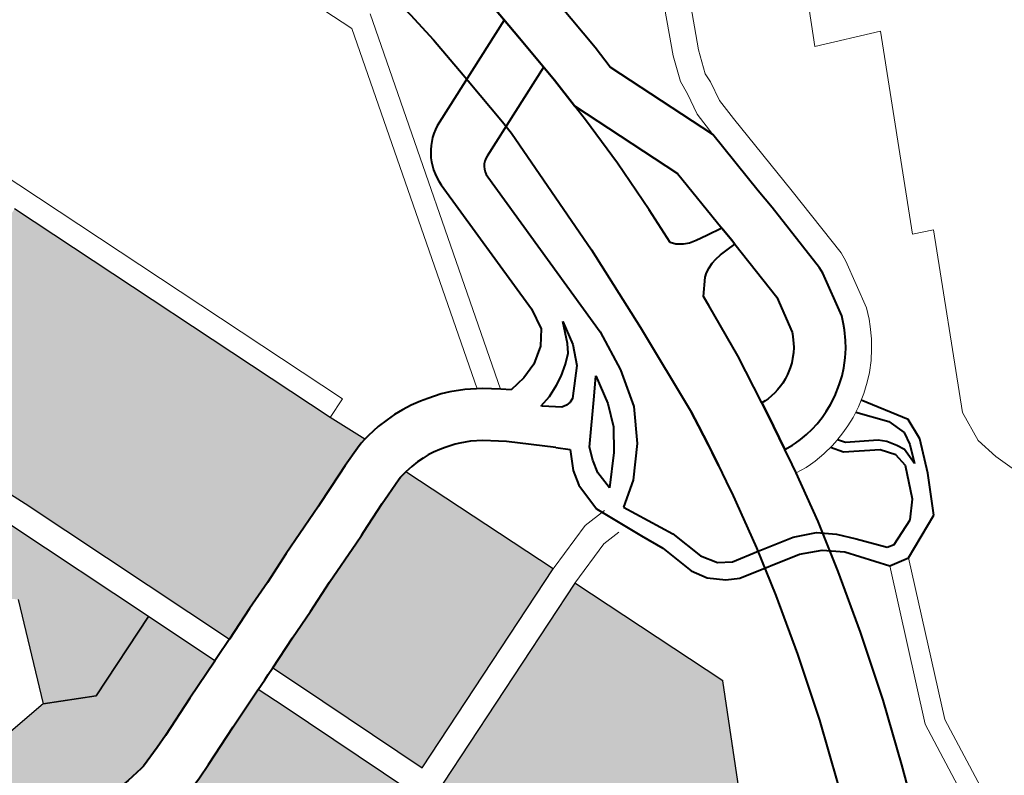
# Model space of a CAD drawing. Header units: metres. Extents: x 148691 to 149199, y 486355 to 486958.
# Tile 47 of 93: x 149126 to 149133, y 486514 to 486519. Entities that reach past the tile are written whole.
import ezdxf

# ---------------------------------------------------------------- set-up
doc = ezdxf.new("R2010")
doc.units = ezdxf.units.M
doc.header["$MEASUREMENT"] = 0
for name, color, linetype, lineweight in [('WVB-alg-onderhoek', 7, 'Continuous', 30), ('WVB-pen-brm-dik 018', 6, 'Continuous', 13), ('WVB-pen-dik 035', 1, 'Continuous', 40), ('WVB-raster-20%', 254, 'Continuous', 30), ('WVB-raster-60%', 253, 'Continuous', 30)]:
    doc.layers.add(name, color=color, linetype=linetype, lineweight=lineweight)

# ---------------------------------------------------------------- blocks, each defined once
blk = doc.blocks.new('INZET')
at = {"layer": 'WVB-raster-20%', "extrusion": (0, 0, -1)}
for points in [[(0.1012163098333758, -0.1026750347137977), (0.1010181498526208, -0.1025457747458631), (0.100724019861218, -0.1024120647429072), (0.09898692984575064, -0.1016818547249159), (0.09877508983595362, -0.1015221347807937), (0.09870515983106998, -0.1014458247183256), (0.0986425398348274, -0.1013393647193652), (0.09861683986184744, -0.1012365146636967), (0.09858549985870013, -0.1010249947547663), (0.09855198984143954, -0.1002624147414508), (0.09852075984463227, -0.1000768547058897), (0.09844869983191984, -0.09990181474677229), (0.09828508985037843, -0.09963817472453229), (0.09735309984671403, -0.09835634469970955), (0.09723894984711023, -0.09823265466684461), (0.09713455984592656, -0.09813868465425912), (0.09679467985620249, -0.0979418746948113), (0.0938947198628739, -0.09635959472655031), (0.09412988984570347, -0.09592811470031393), (0.09432767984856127, -0.09555272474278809), (0.09455736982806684, -0.09514555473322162), (0.09486269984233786, -0.09456738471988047), (0.09491873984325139, -0.09446126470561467), (0.09493889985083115, -0.09442309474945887), (0.09515940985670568, -0.09402445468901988), (0.09523352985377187, -0.09389042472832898), (0.09536453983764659, -0.09363350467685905), (0.09539911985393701, -0.09355870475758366), (0.09542186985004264, -0.09348960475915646), (0.09590004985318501, -0.09376317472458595), (0.1003682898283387, -0.09621559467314), (0.09976596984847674, -0.0973320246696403), (0.1001256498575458, -0.09754974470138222), (0.1003605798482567, -0.09773524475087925), (0.1004965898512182, -0.09794546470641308), (0.1005707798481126, -0.09818042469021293), (0.1006202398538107, -0.0984772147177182), (0.1007686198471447, -0.09873690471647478), (0.1010282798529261, -0.09903368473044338), (0.1011351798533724, -0.09919531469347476), (0.101451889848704, -0.09979178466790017), (0.1017763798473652, -0.1010935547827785), (0.1020245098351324, -0.1012341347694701), (0.1021657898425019, -0.1017292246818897), (0.1021364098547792, -0.101728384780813)], [(0.1000751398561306, -0.1033230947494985), (0.09955471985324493, -0.1026363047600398), (0.09943559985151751, -0.1025256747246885), (0.09927775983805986, -0.1024323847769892), (0.09915574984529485, -0.1023774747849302), (0.09902850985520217, -0.1023254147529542), (0.09890312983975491, -0.1022855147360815), (0.09874468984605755, -0.1022385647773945), (0.0979785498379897, -0.1021159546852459), (0.09743128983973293, -0.1020380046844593), (0.09733251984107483, -0.1020027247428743), (0.09720112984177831, -0.1019501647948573), (0.09711217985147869, -0.101907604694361), (0.09694889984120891, -0.1018105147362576), (0.09679169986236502, -0.1017085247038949), (0.09669732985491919, -0.1016273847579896), (0.09667745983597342, -0.1000631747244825), (0.09569315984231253, -0.09862736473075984), (0.09429412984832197, -0.09898524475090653), (0.09405524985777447, -0.09830530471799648), (0.09467035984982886, -0.09718151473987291), (0.0966231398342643, -0.09824699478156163), (0.09692755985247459, -0.09842326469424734), (0.09699272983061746, -0.09848193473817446), (0.09708203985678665, -0.09857870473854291), (0.09799446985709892, -0.09983363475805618), (0.09813605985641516, -0.1000617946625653), (0.09818267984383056, -0.1001750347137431), (0.09820232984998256, -0.1002777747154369), (0.09823663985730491, -0.1010584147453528), (0.09827311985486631, -0.1013047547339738), (0.09831523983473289, -0.1014732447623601), (0.09842217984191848, -0.101655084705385), (0.09853874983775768, -0.1017822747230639), (0.09881106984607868, -0.1019875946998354), (0.1005837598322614, -0.1027327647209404), (0.1008491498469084, -0.102853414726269), (0.1008974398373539, -0.1028849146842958), (0.1005958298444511, -0.1029475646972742)]]:
    blk.add_hatch(color=256, dxfattribs=at).paths.add_polyline_path(points)
at = {"layer": 'WVB-raster-60%', "ltscale": 0.5}
blk.add_hatch(color=256, dxfattribs=at).paths.add_polyline_path([(-0.09083325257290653, -0.09471804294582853), (-0.09238596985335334, -0.09189080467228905), (-0.09029326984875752, -0.09074194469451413), (-0.08839726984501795, -0.09140646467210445), (-0.08744240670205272, -0.09309177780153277)])
at = {"layer": 'WVB-raster-60%'}
for points in [[(-0.09328023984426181, -0.096024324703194), (-0.0935128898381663, -0.09559745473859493), (-0.09371305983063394, -0.09521754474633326), (-0.09394290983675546, -0.09481007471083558), (-0.09424371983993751, -0.09424048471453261), (-0.09429975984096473, -0.09413438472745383), (-0.09432307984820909, -0.09409021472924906), (-0.09454684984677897, -0.09368565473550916), (-0.09461526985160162, -0.09356194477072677), (-0.0947348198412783, -0.09332752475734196), (-0.09474681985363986, -0.09330156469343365), (-0.09477273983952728, -0.09322279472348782), (-0.09477777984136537, -0.09320387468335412), (-0.09269238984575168, -0.09205902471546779), (-0.0911490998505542, -0.09486952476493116), (-0.09291430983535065, -0.09582466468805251)], [(-0.09222923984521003, -0.09804333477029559), (-0.09223703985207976, -0.09801240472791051), (-0.09227801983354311, -0.09790560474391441), (-0.09243093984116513, -0.09758973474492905), (-0.09253147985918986, -0.09739717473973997), (-0.09282539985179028, -0.09686451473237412), (-0.09310937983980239, -0.09633905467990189), (-0.09311323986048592, -0.0963319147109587), (-0.09274720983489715, -0.09613220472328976), (-0.09098062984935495, -0.09517632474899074), (-0.09032674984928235, -0.09636711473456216), (-0.09150865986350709, -0.09709536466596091), (-0.09176793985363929, -0.09788954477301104)], [(-0.0928828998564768, -0.1001628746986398), (-0.0940700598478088, -0.09999066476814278), (-0.09429412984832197, -0.09898524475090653), (-0.09405524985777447, -0.09830530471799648), (-0.09467035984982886, -0.09718151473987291), (-0.0937277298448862, -0.09666719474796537), (-0.09372519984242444, -0.09667187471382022), (-0.09343975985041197, -0.09720001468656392), (-0.09314825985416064, -0.09772831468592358), (-0.09305635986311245, -0.09790431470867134), (-0.0929209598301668, -0.09818398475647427), (-0.09290555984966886, -0.09822414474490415), (-0.09284696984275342, -0.09845634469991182), (-0.09278510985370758, -0.09875823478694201), (-0.09277124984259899, -0.09884270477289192), (-0.0927609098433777, -0.09894912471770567), (-0.09274740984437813, -0.09916031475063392), (-0.09274540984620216, -0.0992706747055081), (-0.09275367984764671, -0.09939704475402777), (-0.092780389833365, -0.09966406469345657), (-0.09280809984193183, -0.09981294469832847)]]:
    blk.add_hatch(color=256, dxfattribs=at).paths.add_polyline_path(points)
at = {"layer": 'WVB-pen-brm-dik 018'}
for p, q in [((-0.09704043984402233, -0.08478127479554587), (-0.09727013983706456, -0.0856605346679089)), ((-0.09727013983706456, -0.0856605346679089), (-0.09704043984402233, -0.08478127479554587)), ((-0.09442188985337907, -0.08567341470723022), (-0.09704043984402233, -0.08478127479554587)), ((-0.09704043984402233, -0.08478127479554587), (-0.09442188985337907, -0.08567341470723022)), ((-0.09727013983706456, -0.0856605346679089), (-0.09895084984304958, -0.08507484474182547)), ((-0.09895084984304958, -0.08507484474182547), (-0.09727013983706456, -0.0856605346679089)), ((-0.09433955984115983, -0.08539542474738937), (-0.09442188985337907, -0.08567341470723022)), ((-0.09442188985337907, -0.08567341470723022), (-0.09433955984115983, -0.08539542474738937)), ((-0.09198295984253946, -0.08619849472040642), (-0.09433955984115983, -0.08539542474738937)), ((-0.09433955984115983, -0.08539542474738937), (-0.09198295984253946, -0.08619849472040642)), ((-0.09067240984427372, -0.08578960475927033), (-0.09124736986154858, -0.08607943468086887)), ((-0.09124736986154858, -0.08607943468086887), (-0.09067240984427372, -0.08578960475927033)), ((-0.09124736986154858, -0.08607943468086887), (-0.09155073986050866, -0.08618820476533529)), ((-0.09155073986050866, -0.08618820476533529), (-0.09124736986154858, -0.08607943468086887)), ((-0.09155073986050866, -0.08618820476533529), (-0.09198295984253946, -0.08619849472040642)), ((-0.09198295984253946, -0.08619849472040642), (-0.09155073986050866, -0.08618820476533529)), ((-0.09941824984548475, -0.08659828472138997), (-0.09796113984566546, -0.08706531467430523)), ((-0.09796113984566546, -0.08706531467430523), (-0.09941824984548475, -0.08659828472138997)), ((-0.09568968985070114, -0.08683708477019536), (-0.09464702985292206, -0.08664356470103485)), ((-0.09464702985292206, -0.08664356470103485), (-0.09568968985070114, -0.08683708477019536)), ((-0.09464702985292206, -0.08664356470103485), (-0.0945189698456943, -0.08663630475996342)), ((-0.0945189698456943, -0.08663630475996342), (-0.09464702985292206, -0.08664356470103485)), ((-0.0945189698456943, -0.08663630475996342), (-0.09383325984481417, -0.08668469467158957)), ((-0.09383325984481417, -0.08668469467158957), (-0.0945189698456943, -0.08663630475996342)), ((-0.09383325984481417, -0.08668469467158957), (-0.09368215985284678, -0.08672640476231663)), ((-0.09368215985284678, -0.08672640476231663), (-0.09383325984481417, -0.08668469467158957)), ((-0.09368215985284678, -0.08672640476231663), (-0.09358747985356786, -0.08675764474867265)), ((-0.09358747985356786, -0.08675764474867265), (-0.09368215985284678, -0.08672640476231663)), ((-0.09358747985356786, -0.08675764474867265), (-0.09343174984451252, -0.08682142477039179)), ((-0.09343174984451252, -0.08682142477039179), (-0.09358747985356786, -0.08675764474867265)), ((-0.0969232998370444, -0.08708130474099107), (-0.09568968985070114, -0.08683708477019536)), ((-0.09568968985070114, -0.08683708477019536), (-0.0969232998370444, -0.08708130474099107)), ((-0.09343174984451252, -0.08682142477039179), (-0.0933114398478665, -0.0868822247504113)), ((-0.0933114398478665, -0.0868822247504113), (-0.09343174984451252, -0.08682142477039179)), ((-0.0933114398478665, -0.0868822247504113), (-0.09317756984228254, -0.08696278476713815)), ((-0.09317756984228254, -0.08696278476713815), (-0.0933114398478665, -0.0868822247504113)), ((-0.09805143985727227, -0.08740391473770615), (-0.09951582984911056, -0.08693455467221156)), ((-0.09951582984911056, -0.08693455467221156), (-0.09805143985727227, -0.08740391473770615)), ((-0.0956214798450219, -0.08718040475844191), (-0.09460501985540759, -0.08699174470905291)), ((-0.09460501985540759, -0.08699174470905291), (-0.09452138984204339, -0.08698700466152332)), ((-0.09452138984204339, -0.08698700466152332), (-0.09389272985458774, -0.08703136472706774)), ((-0.09317756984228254, -0.08696278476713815), (-0.0930463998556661, -0.0870573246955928)), ((-0.0930463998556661, -0.0870573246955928), (-0.09317756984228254, -0.08696278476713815)), ((-0.09796113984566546, -0.08706531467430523), (-0.09763343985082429, -0.08713553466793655)), ((-0.09763343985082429, -0.08713553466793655), (-0.09796113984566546, -0.08706531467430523)), ((-0.09763343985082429, -0.08713553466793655), (-0.09750445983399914, -0.08712604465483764)), ((-0.09750445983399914, -0.08712604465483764), (-0.09763343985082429, -0.08713553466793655)), ((-0.09750445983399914, -0.08712604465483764), (-0.09722652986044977, -0.08713472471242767)), ((-0.09722652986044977, -0.08713472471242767), (-0.09750445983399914, -0.08712604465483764)), ((-0.09722652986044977, -0.08713472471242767), (-0.0969232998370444, -0.08708130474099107)), ((-0.0969232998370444, -0.08708130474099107), (-0.09722652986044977, -0.08713472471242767)), ((-0.09389272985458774, -0.08703136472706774), (-0.09378361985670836, -0.0870614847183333)), ((-0.09378361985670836, -0.0870614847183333), (-0.09370878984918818, -0.08708617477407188)), ((-0.09370878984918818, -0.08708617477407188), (-0.09357723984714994, -0.08714005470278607)), ((-0.09357723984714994, -0.08714005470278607), (-0.09348082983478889, -0.08718877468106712)), ((-0.0930463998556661, -0.0870573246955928), (-0.09294215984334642, -0.08714522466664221)), ((-0.09294215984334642, -0.08714522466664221), (-0.0930463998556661, -0.0870573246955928)), ((-0.09294215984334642, -0.08714522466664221), (-0.09282960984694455, -0.08725557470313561)), ((-0.09282960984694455, -0.08725557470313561), (-0.09294215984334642, -0.08714522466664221)), ((-0.09686256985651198, -0.08742599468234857), (-0.09590632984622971, -0.08724074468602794)), ((-0.09590632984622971, -0.08724074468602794), (-0.0956214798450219, -0.08718040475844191)), ((-0.09348082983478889, -0.08718877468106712), (-0.09337045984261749, -0.08725519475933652)), ((-0.09337045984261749, -0.08725519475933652), (-0.09326184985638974, -0.08733347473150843)), ((-0.09282960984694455, -0.08725557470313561), (-0.09270370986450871, -0.0874037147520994)), ((-0.09270370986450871, -0.0874037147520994), (-0.09282960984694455, -0.08725557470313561)), ((-0.09769889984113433, -0.08747945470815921), (-0.09805143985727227, -0.08740391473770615)), ((-0.09805143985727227, -0.08740391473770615), (-0.09769889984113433, -0.08747945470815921)), ((-0.09326184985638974, -0.08733347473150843), (-0.09317781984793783, -0.08740433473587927)), ((-0.09317781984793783, -0.08740433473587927), (-0.09308599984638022, -0.08749435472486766)), ((-0.09270370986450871, -0.0874037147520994), (-0.09261238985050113, -0.0875340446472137)), ((-0.09261238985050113, -0.0875340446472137), (-0.09270370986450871, -0.0874037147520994)), ((-0.09831066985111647, -0.0882250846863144), (-0.09686256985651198, -0.08742599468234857)), ((-0.09750689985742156, -0.08747613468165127), (-0.09769889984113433, -0.08747945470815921)), ((-0.09769889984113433, -0.08747945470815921), (-0.09750689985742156, -0.08747613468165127)), ((-0.09720136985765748, -0.08748568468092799), (-0.09750689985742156, -0.08747613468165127)), ((-0.09750689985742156, -0.08747613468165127), (-0.09720136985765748, -0.08748568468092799)), ((-0.09686256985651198, -0.08742599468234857), (-0.09720136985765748, -0.08748568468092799)), ((-0.09720136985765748, -0.08748568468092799), (-0.09686256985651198, -0.08742599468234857)), ((-0.09308599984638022, -0.08749435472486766), (-0.09298097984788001, -0.08761792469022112)), ((-0.09261238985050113, -0.0875340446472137), (-0.09254356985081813, -0.08764965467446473)), ((-0.09254356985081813, -0.08764965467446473), (-0.09261238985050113, -0.0875340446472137)), ((-0.09452361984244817, -0.0876885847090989), (-0.09541894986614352, -0.08785477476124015)), ((-0.09401166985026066, -0.08772470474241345), (-0.09452361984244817, -0.0876885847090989)), ((-0.09298097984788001, -0.08761792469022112), (-0.09290648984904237, -0.08772424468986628)), ((-0.09254356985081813, -0.08764965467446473), (-0.09249062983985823, -0.08775314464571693)), ((-0.09249062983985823, -0.08775314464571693), (-0.09254356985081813, -0.08764965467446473)), ((-0.0939865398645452, -0.0877316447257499), (-0.09401166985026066, -0.08772470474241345)), ((-0.09395140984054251, -0.08774323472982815), (-0.0939865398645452, -0.0877316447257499)), ((-0.09386821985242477, -0.08777731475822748), (-0.09395140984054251, -0.08774323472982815)), ((-0.09381960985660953, -0.0878018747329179), (-0.09386821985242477, -0.08777731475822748)), ((-0.0937562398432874, -0.08784001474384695), (-0.09381960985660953, -0.0878018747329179)), ((-0.09290648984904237, -0.08772424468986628), (-0.09285005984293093, -0.0878190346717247)), ((-0.09285005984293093, -0.0878190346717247), (-0.09280728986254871, -0.08790265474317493)), ((-0.09249062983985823, -0.08775314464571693), (-0.09243814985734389, -0.08787409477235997)), ((-0.09243814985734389, -0.08787409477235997), (-0.09249062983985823, -0.08775314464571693)), ((-0.09569188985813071, -0.08791084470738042), (-0.09662102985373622, -0.08809221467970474)), ((-0.09570045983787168, -0.0881337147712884), (-0.09569188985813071, -0.08791084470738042)), ((-0.09541894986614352, -0.08785477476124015), (-0.09540064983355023, -0.08798287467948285)), ((-0.09369274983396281, -0.08788577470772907), (-0.0937562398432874, -0.08784001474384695)), ((-0.09364913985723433, -0.08792255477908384), (-0.09369274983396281, -0.08788577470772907)), ((-0.09359875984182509, -0.08797193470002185), (-0.09364913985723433, -0.08792255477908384)), ((-0.09280728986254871, -0.08790265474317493), (-0.0927638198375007, -0.08800282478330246)), ((-0.09243814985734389, -0.08787409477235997), (-0.09240626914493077, -0.08795636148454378)), ((-0.09240626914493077, -0.08795636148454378), (-0.09243814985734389, -0.08787409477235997)), ((-0.09540064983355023, -0.08798287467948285), (-0.09538284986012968, -0.0880897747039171)), ((-0.09353553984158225, -0.08804632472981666), (-0.09359875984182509, -0.08797193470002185)), ((-0.09349468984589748, -0.08810464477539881), (-0.09353553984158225, -0.08804632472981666)), ((-0.0927638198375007, -0.08800282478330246), (-0.09272978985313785, -0.08809799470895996)), ((-0.09236103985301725, -0.08811441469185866), (-0.09240626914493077, -0.08795636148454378)), ((-0.09240626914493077, -0.08795636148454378), (-0.09236103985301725, -0.08811441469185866)), ((-0.09662102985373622, -0.08809221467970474), (-0.09807482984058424, -0.0888944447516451)), ((-0.09570519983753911, -0.08829003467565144), (-0.09570045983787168, -0.0881337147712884)), ((-0.09538284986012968, -0.0880897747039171), (-0.0953624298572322, -0.08817553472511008)), ((-0.0953624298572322, -0.08817553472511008), (-0.09533700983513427, -0.08824452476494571)), ((-0.09346303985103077, -0.08815779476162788), (-0.09349468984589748, -0.08810464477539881)), ((-0.09344060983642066, -0.08820167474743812), (-0.09346303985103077, -0.08815779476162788)), ((-0.09341515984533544, -0.08826028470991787), (-0.09344060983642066, -0.08820167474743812)), ((-0.09272978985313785, -0.08809799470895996), (-0.09270073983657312, -0.08819950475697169)), ((-0.09270073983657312, -0.08819950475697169), (-0.09267874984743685, -0.08830160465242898)), ((-0.0923293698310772, -0.08826145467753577), (-0.09236103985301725, -0.08811441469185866)), ((-0.09236103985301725, -0.08811441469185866), (-0.09232936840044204, -0.08826145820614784)), ((-0.09937734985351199, -0.08844206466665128), (-0.09864141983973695, -0.08828297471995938)), ((-0.09864141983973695, -0.08828297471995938), (-0.09831066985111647, -0.0882250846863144)), ((-0.09571466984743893, -0.08838951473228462), (-0.09570519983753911, -0.08829003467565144)), ((-0.09533700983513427, -0.08824452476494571), (-0.09529961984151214, -0.0883081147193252)), ((-0.09529961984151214, -0.0883081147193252), (-0.09525377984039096, -0.08837306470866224)), ((-0.09339654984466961, -0.08831235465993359), (-0.09341515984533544, -0.08826028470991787)), ((-0.09338013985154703, -0.08836968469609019), (-0.09339654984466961, -0.08831235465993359)), ((-0.09267874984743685, -0.08830160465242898), (-0.0926660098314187, -0.08838458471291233)), ((-0.0923293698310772, -0.08826145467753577), (-0.09231913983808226, -0.08833749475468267)), ((-0.09231913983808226, -0.08833749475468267), (-0.0923293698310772, -0.08826145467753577)), ((-0.09231913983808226, -0.08833749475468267), (-0.09231077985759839, -0.08840828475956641)), ((-0.09231077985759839, -0.08840828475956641), (-0.09231913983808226, -0.08833749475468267)), ((-0.09579044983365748, -0.08855531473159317), (-0.09574308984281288, -0.08846530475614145)), ((-0.09574308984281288, -0.08846530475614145), (-0.09571466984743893, -0.08838951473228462)), ((-0.09525377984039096, -0.08837306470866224), (-0.09521258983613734, -0.08841425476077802)), ((-0.09521258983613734, -0.08841425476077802), (-0.09499312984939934, -0.08855586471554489)), ((-0.09336746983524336, -0.08842852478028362), (-0.09338013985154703, -0.08836968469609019)), ((-0.09335992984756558, -0.08847758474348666), (-0.09336746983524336, -0.08842852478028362)), ((-0.09335922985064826, -0.08852913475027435), (-0.09335992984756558, -0.08847758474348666)), ((-0.0926660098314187, -0.08838458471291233), (-0.09266049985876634, -0.08843125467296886)), ((-0.09266049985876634, -0.08843125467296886), (-0.09265889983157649, -0.08854818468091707)), ((-0.09231077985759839, -0.08840828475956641), (-0.09230865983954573, -0.08856321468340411)), ((-0.09230865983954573, -0.08856321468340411), (-0.09231077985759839, -0.08840828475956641)), ((-0.09636546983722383, -0.08866166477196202), (-0.09584588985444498, -0.08861580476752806)), ((-0.09584588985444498, -0.08861580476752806), (-0.09579044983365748, -0.08855531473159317)), ((-0.09499312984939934, -0.08855586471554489), (-0.09485289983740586, -0.0885475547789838)), ((-0.09485289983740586, -0.0885475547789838), (-0.09406956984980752, -0.08852255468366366)), ((-0.09406956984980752, -0.08852255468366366), (-0.09335922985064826, -0.08852913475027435)), ((-0.09265889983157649, -0.08854818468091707), (-0.0924341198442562, -0.08855576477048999)), ((-0.0924341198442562, -0.08855576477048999), (-0.09230865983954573, -0.08856321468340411)), ((-0.09230865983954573, -0.08856321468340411), (-0.09159331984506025, -0.08860571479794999)), ((-0.09159331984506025, -0.08860571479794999), (-0.09087171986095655, -0.0886806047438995)), ((-0.09783956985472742, -0.08885326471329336), (-0.09712277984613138, -0.08874489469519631)), ((-0.09712277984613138, -0.08874489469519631), (-0.09636546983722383, -0.08866166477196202)), ((-0.09087171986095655, -0.0886806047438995), (-0.09000860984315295, -0.08879681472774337)), ((-0.09807482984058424, -0.0888944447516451), (-0.09783956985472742, -0.08885326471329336)), ((-0.09000860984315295, -0.08879681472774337), (-0.08905378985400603, -0.08895459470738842)), ((-0.08905378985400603, -0.08895459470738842), (-0.0881661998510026, -0.08913712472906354)), ((-0.0881661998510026, -0.08913712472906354), (-0.08729254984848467, -0.08933684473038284)), ((-0.09253189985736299, -0.08945297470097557), (-0.09288620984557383, -0.08944103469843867)), ((-0.09247597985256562, -0.08945486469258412), (-0.09253189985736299, -0.08945297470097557)), ((-0.0916664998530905, -0.08950295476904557), (-0.09247597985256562, -0.08945486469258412)), ((-0.09097823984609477, -0.08957438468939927), (-0.0916664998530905, -0.08950295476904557)), ((-0.09014204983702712, -0.08968697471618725), (-0.09097823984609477, -0.08957438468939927)), ((-0.08921784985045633, -0.08983969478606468), (-0.09014204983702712, -0.08968697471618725)), ((-0.09833432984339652, -0.0898535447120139), (-0.09903945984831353, -0.09000597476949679)), ((-0.098145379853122, -0.08982047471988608), (-0.09833432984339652, -0.0898535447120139)), ((-0.08835713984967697, -0.09001668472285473), (-0.08921784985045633, -0.08983969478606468)), ((-0.09914302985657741, -0.09002834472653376), (-0.09974763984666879, -0.09015890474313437)), ((-0.09903945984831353, -0.09000597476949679), (-0.09914302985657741, -0.09002834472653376)), ((-0.09974763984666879, -0.09015890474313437), (-0.1001885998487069, -0.09027704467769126)), ((-0.09238596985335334, -0.09189080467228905), (-0.09029326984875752, -0.09074194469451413)), ((-0.09029326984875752, -0.09074194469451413), (-0.08839726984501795, -0.09140646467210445)), ((-0.1003975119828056, -0.09106281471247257), (-0.1032633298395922, -0.09264062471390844)), ((-0.09301005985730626, -0.09140785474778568), (-0.09306748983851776, -0.0910823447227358)), ((-0.09306748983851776, -0.0910823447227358), (-0.09301005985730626, -0.09140785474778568)), ((-0.09271818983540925, -0.09104776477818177), (-0.09267387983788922, -0.09129885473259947)), ((-0.09267387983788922, -0.09129885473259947), (-0.09271818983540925, -0.09104776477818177)), ((-0.09267387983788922, -0.09129885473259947), (-0.09238596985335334, -0.09189080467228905)), ((-0.09238596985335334, -0.09189080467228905), (-0.09267387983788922, -0.09129885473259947)), ((-0.09516506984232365, -0.09155499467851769), (-0.09509151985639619, -0.09143404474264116)), ((-0.09270263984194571, -0.09204035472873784), (-0.09301005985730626, -0.09140785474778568)), ((-0.09301005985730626, -0.09140785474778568), (-0.09270263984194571, -0.09204035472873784)), ((-0.09528903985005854, -0.09177464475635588), (-0.09516506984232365, -0.09155499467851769)), ((-0.09538621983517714, -0.09198670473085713), (-0.09528903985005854, -0.09177464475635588)), ((-0.09083325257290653, -0.09471804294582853), (-0.09238596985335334, -0.09189080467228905)), ((-0.09545022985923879, -0.09217789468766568), (-0.09538621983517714, -0.09198670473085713)), ((-0.09477777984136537, -0.09320387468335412), (-0.09269238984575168, -0.09205902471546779)), ((-0.09269238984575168, -0.09205902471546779), (-0.09270263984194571, -0.09204035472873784)), ((-0.09270263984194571, -0.09204035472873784), (-0.09269238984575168, -0.09205902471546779)), ((-0.09269238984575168, -0.09205902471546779), (-0.09114909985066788, -0.09486952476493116)), ((-0.09548153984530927, -0.09229382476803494), (-0.09545022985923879, -0.09217789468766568)), ((-0.09551285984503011, -0.09248172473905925), (-0.09548153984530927, -0.09229382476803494)), ((-0.09553714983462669, -0.0927245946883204), (-0.09552577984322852, -0.09258864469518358)), ((-0.09552577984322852, -0.09258864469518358), (-0.09551285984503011, -0.09248172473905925)), ((-0.09553714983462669, -0.09285673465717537), (-0.09553714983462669, -0.0927245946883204)), ((-0.09552918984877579, -0.0929802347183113), (-0.09553714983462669, -0.09285673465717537)), ((-0.0955139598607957, -0.0931033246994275), (-0.09552918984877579, -0.0929802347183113)), ((-0.09549037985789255, -0.09324814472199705), (-0.0955139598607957, -0.0931033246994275)), ((-0.09544397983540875, -0.09342243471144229), (-0.09549037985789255, -0.09324814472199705)), ((-0.09604439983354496, -0.09350018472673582), (-0.1037260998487, -0.09771633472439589)), ((-0.1037260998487, -0.09771633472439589), (-0.09604439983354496, -0.09350018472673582)), ((-0.09590004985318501, -0.09376317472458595), (-0.09604439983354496, -0.09350018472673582)), ((-0.09604439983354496, -0.09350018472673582), (-0.09590004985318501, -0.09376317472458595)), ((-0.09590004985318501, -0.09376317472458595), (-0.09542186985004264, -0.09348960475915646)), ((-0.09542186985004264, -0.09348960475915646), (-0.09544397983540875, -0.09342243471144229)), ((-0.1003682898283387, -0.09621559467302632), (-0.09590004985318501, -0.09376317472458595)), ((-0.09114909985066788, -0.09486952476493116), (-0.09291430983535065, -0.0958246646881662)), ((-0.09274720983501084, -0.09613220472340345), (-0.09098062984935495, -0.09517632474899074)), ((-0.09291430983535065, -0.0958246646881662), (-0.09328023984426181, -0.09602432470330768)), ((-0.09328023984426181, -0.09602432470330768), (-0.0932771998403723, -0.0960298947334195)), ((-0.0932771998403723, -0.0960298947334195), (-0.09322934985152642, -0.09611772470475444)), ((-0.09322934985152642, -0.09611772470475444), (-0.09318761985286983, -0.09619428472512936)), ((-0.09311323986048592, -0.0963319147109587), (-0.09274720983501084, -0.09613220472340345)), ((-0.09318761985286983, -0.09619428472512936), (-0.09311323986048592, -0.0963319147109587)), ((-0.0938947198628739, -0.09635959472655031), (-0.09679467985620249, -0.0979418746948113)), ((-0.09389185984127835, -0.09636485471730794), (-0.0938947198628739, -0.09635959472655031)), ((-0.09384400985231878, -0.09645266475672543), (-0.09389185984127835, -0.09636485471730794)), ((-0.09380285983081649, -0.09652818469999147), (-0.09384400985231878, -0.09645266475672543)), ((-0.0937277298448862, -0.09666719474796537), (-0.09380285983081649, -0.09652818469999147)), ((-0.09467035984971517, -0.0971815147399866), (-0.0937277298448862, -0.09666719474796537)), ((-0.09662313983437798, -0.09824699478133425), (-0.09467035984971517, -0.0971815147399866)), ((-0.09679467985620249, -0.0979418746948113), (-0.09713455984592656, -0.09813868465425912)), ((-0.09429412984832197, -0.09898524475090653), (-0.09569315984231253, -0.09862736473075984)), ((-0.0940700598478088, -0.09999066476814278), (-0.09429412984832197, -0.09898524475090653))]:
    blk.add_line(p, q, dxfattribs=at)
at = {"layer": 'WVB-pen-brm-dik 018', "ltscale": 0.5}
for p, q in [((-0.08843858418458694, -0.0883385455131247), (-0.09059192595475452, -0.08775607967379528)), ((-0.0885036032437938, -0.08860234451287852), (-0.09061363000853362, -0.08803159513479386)), ((-0.08702471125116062, -0.0883350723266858), (-0.08843858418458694, -0.0883385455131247)), ((-0.08707181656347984, -0.08859882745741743), (-0.0885036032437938, -0.08860234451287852)), ((-0.100453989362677, -0.09075143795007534), (-0.0951656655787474, -0.09155605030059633)), ((-0.1003975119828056, -0.09106281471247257), (-0.09531706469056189, -0.0918357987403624))]:
    blk.add_line(p, q, dxfattribs=at)
at = {"layer": 'WVB-pen-dik 035', "ltscale": 0.5}
for p, q in [((-0.09224010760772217, -0.08689374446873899), (-0.09276665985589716, -0.08732964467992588)), ((-0.09193665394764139, -0.08687319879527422), (-0.09224010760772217, -0.08689374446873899)), ((-0.09147894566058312, -0.08699184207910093), (-0.09193665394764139, -0.08687319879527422)), ((-0.09234017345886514, -0.08713359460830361), (-0.09211002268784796, -0.08702143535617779)), ((-0.09211002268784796, -0.08702143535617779), (-0.09193139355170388, -0.08702719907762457)), ((-0.09094135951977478, -0.08718514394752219), (-0.09147894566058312, -0.08699184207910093)), ((-0.0926580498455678, -0.0874688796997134), (-0.09234017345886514, -0.08713359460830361)), ((-0.0919045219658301, -0.08712395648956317), (-0.09200159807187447, -0.08718953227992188)), ((-0.09193139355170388, -0.08702719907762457), (-0.0916766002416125, -0.08709438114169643)), ((-0.0916766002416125, -0.08709438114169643), (-0.0919045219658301, -0.08712395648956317)), ((-0.0921128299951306, -0.0872842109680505), (-0.092182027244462, -0.08737747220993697)), ((-0.09200159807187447, -0.08718953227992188), (-0.0921128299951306, -0.0872842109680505)), ((-0.09189695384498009, -0.0872627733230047), (-0.09205376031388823, -0.08741539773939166)), ((-0.09170720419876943, -0.08721217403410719), (-0.09189695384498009, -0.0872627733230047)), ((-0.09126395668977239, -0.08733867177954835), (-0.09170720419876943, -0.08721217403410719)), ((-0.09059192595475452, -0.08775607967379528), (-0.09094135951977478, -0.08718514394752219)), ((-0.092182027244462, -0.08737747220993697), (-0.09236008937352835, -0.08778254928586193)), ((-0.09205376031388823, -0.08741539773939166), (-0.0922593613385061, -0.08786434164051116)), ((-0.09103460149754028, -0.08749890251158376), (-0.09126395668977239, -0.08733867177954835)), ((-0.09083831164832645, -0.08784305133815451), (-0.09103460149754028, -0.08749890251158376)), ((-0.09236008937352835, -0.08778254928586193), (-0.09244404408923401, -0.08786051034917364)), ((-0.09061363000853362, -0.08803159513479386), (-0.09059192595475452, -0.08775607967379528)), ((-0.0922593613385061, -0.08786434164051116), (-0.09239656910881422, -0.08799025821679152)), ((-0.09114729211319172, -0.08825927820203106), (-0.09085167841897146, -0.08794453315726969)), ((-0.09085167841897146, -0.08794453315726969), (-0.09083831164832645, -0.08784305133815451)), ((-0.09106091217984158, -0.08847690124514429), (-0.09061363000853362, -0.08803159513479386)), ((-0.09132714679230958, -0.08846403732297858), (-0.09114729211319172, -0.08825927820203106)), ((-0.09147251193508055, -0.08869289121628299), (-0.09132714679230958, -0.08846403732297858)), ((-0.09122576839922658, -0.08873882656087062), (-0.09106091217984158, -0.08847690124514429)), ((-0.09156305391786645, -0.08899903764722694), (-0.09147251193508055, -0.08869289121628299)), ((-0.09132184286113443, -0.0890308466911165), (-0.09122576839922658, -0.08873882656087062)), ((-0.09161638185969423, -0.08950815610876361), (-0.09156305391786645, -0.08899903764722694)), ((-0.09873118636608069, -0.08901855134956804), (-0.09802659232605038, -0.09025248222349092)), ((-0.09140861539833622, -0.08989614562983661), (-0.09132184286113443, -0.0890308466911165)), ((-0.09953815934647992, -0.08919292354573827), (-0.09872999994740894, -0.09060822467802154)), ((-0.09625187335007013, -0.08959651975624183), (-0.09501781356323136, -0.08950334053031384)), ((-0.09501781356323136, -0.08950334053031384), (-0.09369722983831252, -0.08942604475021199)), ((-0.09164995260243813, -0.08987942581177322), (-0.09161638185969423, -0.08950815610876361)), ((-0.098145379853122, -0.08982047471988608), (-0.09625187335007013, -0.08959651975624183)), ((-0.09173797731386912, -0.09006214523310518), (-0.09164995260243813, -0.08987942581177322)), ((-0.0914766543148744, -0.09007259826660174), (-0.09140861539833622, -0.08989614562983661)), ((-0.09777390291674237, -0.09037596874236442), (-0.09522373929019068, -0.09000919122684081)), ((-0.09522373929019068, -0.09000919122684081), (-0.09464051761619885, -0.09000773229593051)), ((-0.09464051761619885, -0.09000773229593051), (-0.0941230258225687, -0.09007784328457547)), ((-0.0941230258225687, -0.09007784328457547), (-0.09365856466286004, -0.09027097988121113)), ((-0.09192106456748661, -0.09022154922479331), (-0.09173797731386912, -0.09006214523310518)), ((-0.09162057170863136, -0.09028047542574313), (-0.0914766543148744, -0.09007259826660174)), ((-0.09472648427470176, -0.09033719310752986), (-0.09431971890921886, -0.09036894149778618)), ((-0.09449583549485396, -0.09048601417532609), (-0.09472648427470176, -0.09033719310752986)), ((-0.09365856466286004, -0.09027097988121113), (-0.0932500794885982, -0.0905501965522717)), ((-0.09235639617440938, -0.09041303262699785), (-0.09192106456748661, -0.09022154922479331)), ((-0.09180428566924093, -0.09042692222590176), (-0.09162057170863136, -0.09028047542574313)), ((-0.09431971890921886, -0.09036894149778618), (-0.09400550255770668, -0.09045095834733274)), ((-0.09400550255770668, -0.09045095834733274), (-0.09369890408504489, -0.09060563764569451)), ((-0.0929878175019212, -0.09083602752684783), (-0.09235639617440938, -0.09041303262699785)), ((-0.09225118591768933, -0.09062468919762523), (-0.09180428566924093, -0.09042692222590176)), ((-0.09391396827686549, -0.09086378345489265), (-0.09449583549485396, -0.09048601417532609)), ((-0.09369890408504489, -0.09060563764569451), (-0.09330572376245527, -0.09088031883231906)), ((-0.0932500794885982, -0.0905501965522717), (-0.0929878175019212, -0.09083602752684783)), ((-0.09797193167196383, -0.09097868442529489), (-0.09592844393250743, -0.0906847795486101)), ((-0.09592844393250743, -0.0906847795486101), (-0.09562998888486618, -0.09069492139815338)), ((-0.09562998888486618, -0.09069492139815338), (-0.09542570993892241, -0.090810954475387)), ((-0.09253097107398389, -0.09079914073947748), (-0.09225118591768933, -0.09062468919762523)), ((-0.09542570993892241, -0.090810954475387), (-0.09525247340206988, -0.09100380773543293)), ((-0.0937374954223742, -0.09090498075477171), (-0.09391396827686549, -0.09086378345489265)), ((-0.09313682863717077, -0.09116752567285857), (-0.09253097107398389, -0.09079914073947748)), ((-0.09525247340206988, -0.09100380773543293), (-0.09515281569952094, -0.09121092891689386)), ((-0.09355678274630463, -0.0909224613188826), (-0.0937374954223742, -0.09090498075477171)), ((-0.09330572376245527, -0.09088031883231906), (-0.09355678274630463, -0.0909224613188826)), ((-0.09412509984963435, -0.09126589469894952), (-0.0940065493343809, -0.09110640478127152)), ((-0.0940065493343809, -0.09110640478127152), (-0.09374060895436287, -0.09120424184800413)), ((-0.09515281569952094, -0.09121092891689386), (-0.09509151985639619, -0.09143404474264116)), ((-0.09412509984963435, -0.09126589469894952), (-0.09450387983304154, -0.09181494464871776)), ((-0.09374060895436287, -0.09120424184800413), (-0.09353202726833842, -0.0912279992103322)), ((-0.09353202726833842, -0.0912279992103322), (-0.09313682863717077, -0.09116752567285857)), ((-0.09456104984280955, -0.0919089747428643), (-0.09466495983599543, -0.09209306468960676)), ((-0.09450387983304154, -0.09181494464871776), (-0.09456104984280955, -0.0919089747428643)), ((-0.09466495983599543, -0.09209306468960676), (-0.09473429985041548, -0.09224436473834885)), ((-0.09473429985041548, -0.09224436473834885), (-0.09477984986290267, -0.09238043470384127)), ((-0.09479673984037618, -0.09244298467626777), (-0.09481979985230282, -0.09258130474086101)), ((-0.09477984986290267, -0.09238043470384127), (-0.09479673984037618, -0.09244298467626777)), ((-0.09481979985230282, -0.09258130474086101), (-0.09482927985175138, -0.09265982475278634)), ((-0.09482927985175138, -0.09265982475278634), (-0.09483714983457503, -0.0927538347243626)), ((-0.09483714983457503, -0.0927538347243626), (-0.09483714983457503, -0.09283421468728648)), ((-0.09483714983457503, -0.09283421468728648), (-0.09483196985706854, -0.09291467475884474)), ((-0.09483196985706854, -0.09291467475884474), (-0.09482089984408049, -0.09300406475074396)), ((-0.09482089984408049, -0.09300406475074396), (-0.09480503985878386, -0.09310150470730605)), ((-0.09480503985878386, -0.09310150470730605), (-0.09477777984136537, -0.09320387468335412))]:
    blk.add_line(p, q, dxfattribs=at)
at = {"layer": 'WVB-pen-dik 035', "flags": 128}
for points in [[(-0.09265889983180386, -0.08854818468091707), (-0.09266049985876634, -0.08843125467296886), (-0.0926660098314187, -0.08838458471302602), (-0.09267874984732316, -0.08830160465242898), (-0.09270073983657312, -0.08819950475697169), (-0.09272978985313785, -0.08809799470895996), (-0.0927638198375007, -0.08800282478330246), (-0.09280728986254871, -0.08790265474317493), (-0.09285005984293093, -0.0878190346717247), (-0.09290648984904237, -0.08772424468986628), (-0.09298097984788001, -0.08761792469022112), (-0.09308599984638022, -0.08749435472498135), (-0.09317781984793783, -0.08740433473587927), (-0.09326184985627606, -0.08733347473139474), (-0.09337045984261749, -0.08725519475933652), (-0.09348082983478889, -0.08718877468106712), (-0.09357723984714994, -0.08714005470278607), (-0.09370878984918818, -0.08708617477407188), (-0.09378361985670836, -0.0870614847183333), (-0.09389272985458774, -0.08703136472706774), (-0.0945213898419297, -0.08698700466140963), (-0.09460501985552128, -0.08699174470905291), (-0.0956214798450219, -0.08718040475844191), (-0.09590632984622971, -0.08724074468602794)], [(-0.09590632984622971, -0.08724074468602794), (-0.09686256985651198, -0.08742599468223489)], [(-0.09686256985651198, -0.08742599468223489), (-0.09831066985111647, -0.0882250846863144)], [(-0.09541894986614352, -0.08785477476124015), (-0.09452361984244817, -0.0876885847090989), (-0.09401166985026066, -0.08772470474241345), (-0.0939865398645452, -0.0877316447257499), (-0.09395140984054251, -0.08774323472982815), (-0.09386821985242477, -0.08777731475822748), (-0.09381960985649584, -0.0878018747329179), (-0.0937562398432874, -0.08784001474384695), (-0.09369274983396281, -0.08788577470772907), (-0.09364913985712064, -0.08792255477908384), (-0.09359875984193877, -0.08797193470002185), (-0.09353553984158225, -0.08804632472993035), (-0.09349468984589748, -0.08810464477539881), (-0.09346303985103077, -0.08815779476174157), (-0.09344060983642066, -0.08820167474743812), (-0.09341515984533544, -0.08826028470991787), (-0.09339654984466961, -0.08831235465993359), (-0.09338013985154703, -0.08836968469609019), (-0.09336746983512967, -0.08842852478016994), (-0.09335992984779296, -0.08847758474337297), (-0.09335922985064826, -0.08852913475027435)], [(-0.09807482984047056, -0.08889444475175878), (-0.09662102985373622, -0.08809221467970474), (-0.09569188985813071, -0.0879108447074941)], [(-0.09569188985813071, -0.0879108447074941), (-0.0957004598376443, -0.0881337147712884), (-0.09570519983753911, -0.08829003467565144), (-0.09571466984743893, -0.08838951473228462), (-0.09574308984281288, -0.08846530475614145), (-0.09579044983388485, -0.08855531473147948), (-0.09584588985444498, -0.08861580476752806)], [(-0.09569188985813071, -0.0879108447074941), (-0.09548505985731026, -0.08786704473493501), (-0.09541894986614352, -0.08785477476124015)], [(-0.09541894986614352, -0.08785477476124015), (-0.09548505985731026, -0.08786704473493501), (-0.09569188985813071, -0.0879108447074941)], [(-0.09499312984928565, -0.0885558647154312), (-0.09521258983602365, -0.08841425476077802), (-0.09525377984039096, -0.08837306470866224), (-0.09529961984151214, -0.0883081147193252), (-0.09533700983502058, -0.08824452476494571), (-0.0953624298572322, -0.08817553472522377), (-0.09538284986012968, -0.0880897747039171), (-0.09540064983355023, -0.08798287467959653), (-0.09541894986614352, -0.08785477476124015)], [(-0.09831066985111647, -0.0882250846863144), (-0.09864141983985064, -0.0882829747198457), (-0.09937734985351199, -0.08844206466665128), (-0.09958523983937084, -0.08848695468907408)], [(-0.09584588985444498, -0.08861580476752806), (-0.09636546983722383, -0.08866166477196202), (-0.09712277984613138, -0.08874489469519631), (-0.09783956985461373, -0.08885326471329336), (-0.09807482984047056, -0.08889444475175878)], [(-0.09335922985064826, -0.08852913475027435), (-0.09406956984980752, -0.08852255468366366), (-0.09485289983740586, -0.0885475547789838), (-0.09499312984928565, -0.0885558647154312)], [(-0.09335922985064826, -0.08852913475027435), (-0.09317246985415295, -0.088530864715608), (-0.0930090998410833, -0.08853637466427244)], [(-0.0930090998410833, -0.08853637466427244), (-0.09317246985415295, -0.088530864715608), (-0.09335922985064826, -0.08852913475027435)], [(-0.0930090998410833, -0.08853637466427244), (-0.09265889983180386, -0.08854818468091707)], [(-0.09265889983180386, -0.08854818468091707), (-0.0930090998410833, -0.08853637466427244)], [(-0.09230865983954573, -0.08856321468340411), (-0.0924341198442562, -0.08855576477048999), (-0.09265889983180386, -0.08854818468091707)], [(-0.08316260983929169, -0.09046488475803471), (-0.08426586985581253, -0.09018534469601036), (-0.08492922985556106, -0.09000734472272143), (-0.08595581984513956, -0.08971397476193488), (-0.08729254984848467, -0.08933684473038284), (-0.0881661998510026, -0.08913712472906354), (-0.08905378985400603, -0.08895459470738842), (-0.09000860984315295, -0.08879681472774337), (-0.09087171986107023, -0.0886806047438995), (-0.09159331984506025, -0.08860571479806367), (-0.09230865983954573, -0.08856321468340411)], [(-0.1092439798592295, -0.09344510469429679), (-0.1077908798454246, -0.09262435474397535), (-0.105961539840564, -0.0915990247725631), (-0.105056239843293, -0.09115876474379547), (-0.1041565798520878, -0.09073774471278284), (-0.1034217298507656, -0.0904203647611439), (-0.1026134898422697, -0.09011560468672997), (-0.1018354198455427, -0.08984240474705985), (-0.1012694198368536, -0.08965925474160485), (-0.1004332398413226, -0.08941084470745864), (-0.09995919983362, -0.08928384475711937), (-0.09922951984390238, -0.08912627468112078), (-0.09850706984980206, -0.08897010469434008), (-0.09807482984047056, -0.08889444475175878)], [(-0.09807482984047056, -0.08889444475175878), (-0.09850706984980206, -0.08897010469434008), (-0.09922951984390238, -0.08912627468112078), (-0.09995919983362, -0.08928384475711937), (-0.1004332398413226, -0.08941084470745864), (-0.1012694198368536, -0.08965925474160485), (-0.1018354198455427, -0.08984240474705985), (-0.1026134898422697, -0.09011560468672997), (-0.1034217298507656, -0.0904203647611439), (-0.1041565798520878, -0.09073774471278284), (-0.105056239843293, -0.09115876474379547), (-0.105961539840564, -0.0915990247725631), (-0.1077908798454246, -0.09262435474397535), (-0.1092439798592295, -0.09344510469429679)], [(-0.09348557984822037, -0.08942800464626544), (-0.09369722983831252, -0.08942604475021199)], [(-0.09369722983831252, -0.08942604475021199), (-0.09348557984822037, -0.08942800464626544)], [(-0.09308059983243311, -0.08943447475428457), (-0.093191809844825, -0.08943072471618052), (-0.09348557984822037, -0.08942800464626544)], [(-0.09348557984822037, -0.08942800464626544), (-0.093191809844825, -0.08943072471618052), (-0.09308059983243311, -0.08943447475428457)], [(-0.09288620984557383, -0.08944103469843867), (-0.09308059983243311, -0.08943447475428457)], [(-0.09308059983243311, -0.08943447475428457), (-0.09288620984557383, -0.08944103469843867)], [(-0.09288620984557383, -0.08944103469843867), (-0.09253189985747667, -0.08945297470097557)], [(-0.09253189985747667, -0.08945297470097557), (-0.09247597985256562, -0.08945486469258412), (-0.0916664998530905, -0.08950295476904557), (-0.09097823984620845, -0.08957438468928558), (-0.09014204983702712, -0.08968697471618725), (-0.08921784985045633, -0.08983969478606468), (-0.08835713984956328, -0.09001668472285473), (-0.08751516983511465, -0.09020916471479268), (-0.08620165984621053, -0.09057975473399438), (-0.08516950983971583, -0.09087470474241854), (-0.0844930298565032, -0.09105622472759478), (-0.08325217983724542, -0.09137063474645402), (-0.08281800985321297, -0.0914548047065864), (-0.08202959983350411, -0.09159591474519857), (-0.08123704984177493, -0.09170438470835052), (-0.08035034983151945, -0.0917964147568), (-0.07939036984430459, -0.09183816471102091), (-0.07871820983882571, -0.09184645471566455), (-0.07798215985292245, -0.09182972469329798), (-0.07719624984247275, -0.09177955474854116), (-0.07714177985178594, -0.09177393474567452)], [(-0.09914302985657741, -0.09002834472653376), (-0.09903945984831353, -0.09000597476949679), (-0.09833432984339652, -0.0898535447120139), (-0.098145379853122, -0.08982047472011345)], [(-0.1087739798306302, -0.09421327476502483), (-0.1073495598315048, -0.0934087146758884), (-0.10554435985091, -0.0923969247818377), (-0.1046686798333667, -0.091971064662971), (-0.1037873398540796, -0.09155862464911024), (-0.1030843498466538, -0.09125500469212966), (-0.1023055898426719, -0.0909613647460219), (-0.1015477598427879, -0.09069526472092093), (-0.1010026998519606, -0.09051889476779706), (-0.1001885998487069, -0.09027704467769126), (-0.09974763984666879, -0.09015890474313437), (-0.09914302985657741, -0.09002834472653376)], [(-0.09509151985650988, -0.09143404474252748), (-0.09516506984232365, -0.09155499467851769), (-0.09528903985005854, -0.09177464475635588), (-0.09538621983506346, -0.09198670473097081), (-0.09545022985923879, -0.09217789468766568), (-0.09548153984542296, -0.09229382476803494), (-0.09551285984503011, -0.09248172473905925), (-0.09552577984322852, -0.09258864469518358), (-0.09553714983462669, -0.0927245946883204), (-0.095537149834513, -0.09285673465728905), (-0.09552918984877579, -0.0929802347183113), (-0.09551395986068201, -0.0931033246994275), (-0.09549037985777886, -0.09324814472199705), (-0.09544397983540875, -0.09342243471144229), (-0.09542186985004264, -0.09348960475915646)], [(-0.09328023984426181, -0.096024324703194), (-0.0935128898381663, -0.09559745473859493), (-0.09371305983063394, -0.09521754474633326), (-0.09394290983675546, -0.09481007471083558), (-0.09424371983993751, -0.09424048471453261), (-0.09429975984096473, -0.09413438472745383), (-0.09432307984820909, -0.09409021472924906), (-0.09454684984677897, -0.09368565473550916), (-0.09461526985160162, -0.09356194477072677), (-0.0947348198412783, -0.09332752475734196), (-0.09474681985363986, -0.09330156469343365), (-0.09477273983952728, -0.09322279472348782), (-0.09477777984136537, -0.09320387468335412)], [(-0.09542186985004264, -0.09348960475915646), (-0.09539911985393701, -0.09355870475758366), (-0.09536453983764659, -0.09363350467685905), (-0.09523352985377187, -0.09389042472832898), (-0.09515940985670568, -0.09402445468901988), (-0.09493889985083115, -0.09442309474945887), (-0.09491873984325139, -0.09446126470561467), (-0.09486269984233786, -0.09456738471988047), (-0.09455736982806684, -0.09514555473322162), (-0.09432767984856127, -0.09555272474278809), (-0.09412988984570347, -0.09592811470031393), (-0.0938947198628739, -0.09635959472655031)], [(-0.09311323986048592, -0.0963319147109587), (-0.09318761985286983, -0.09619428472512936), (-0.09322934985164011, -0.09611772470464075), (-0.09327719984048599, -0.09602989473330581), (-0.09328023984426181, -0.096024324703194)], [(-0.0938947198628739, -0.09635959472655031), (-0.09389185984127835, -0.09636485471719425), (-0.09384400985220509, -0.09645266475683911), (-0.09380285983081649, -0.09652818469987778), (-0.0937277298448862, -0.09666719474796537)], [(-0.09222923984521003, -0.09804333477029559), (-0.09223703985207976, -0.09801240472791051), (-0.09227801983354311, -0.09790560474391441), (-0.09243093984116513, -0.09758973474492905), (-0.09253147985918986, -0.09739717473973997), (-0.09282539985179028, -0.09686451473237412), (-0.09310937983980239, -0.09633905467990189), (-0.09311323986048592, -0.0963319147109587)], [(-0.0937277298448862, -0.09666719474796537), (-0.09372519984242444, -0.09667187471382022), (-0.09343975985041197, -0.09720001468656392), (-0.09314825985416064, -0.09772831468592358), (-0.09305635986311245, -0.09790431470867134), (-0.0929209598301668, -0.09818398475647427), (-0.09290555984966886, -0.09822414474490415), (-0.09284696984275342, -0.09845634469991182), (-0.09278510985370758, -0.09875823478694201), (-0.09277124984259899, -0.09884270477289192), (-0.0927609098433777, -0.09894912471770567), (-0.09274740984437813, -0.09916031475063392), (-0.09274540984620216, -0.0992706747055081), (-0.09275367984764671, -0.09939704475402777), (-0.092780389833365, -0.09966406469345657), (-0.09280809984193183, -0.09981294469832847), (-0.0928828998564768, -0.1001628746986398)]]:
    blk.add_lwpolyline(points, dxfattribs=at)
at = {"layer": 'WVB-pen-dik 035', "ltscale": 0.5, "flags": 128}
blk.add_lwpolyline([(-0.09557896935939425, -0.090391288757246), (-0.09524484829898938, -0.09041538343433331), (-0.09496756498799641, -0.09050032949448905), (-0.09460187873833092, -0.09076060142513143), (-0.09457192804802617, -0.09080986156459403), (-0.09456031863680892, -0.0908738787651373), (-0.09456495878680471, -0.0909403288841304), (-0.0946989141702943, -0.09116572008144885), (-0.09471417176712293, -0.09117880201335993), (-0.09477106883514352, -0.0910211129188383), (-0.09485956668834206, -0.0908670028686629), (-0.09493930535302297, -0.09075208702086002), (-0.09505320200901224, -0.09062795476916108), (-0.09517021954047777, -0.09052509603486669), (-0.0952883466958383, -0.09047423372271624)], close=True, dxfattribs=at)
at = {"layer": 'WVB-pen-dik 035', "ltscale": 0.5}
for centre, radius, start, end in [((-0.09780949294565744, -0.0901285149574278), 0.00025, 209.7270521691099, 278.1844448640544), ((-0.09807870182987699, -0.09023632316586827), 0.00075, 209.7270521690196, 278.184444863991)]:
    blk.add_arc(centre, radius, start, end, dxfattribs=at)
at = {"layer": 'WVB-raster-20%', "flags": 128}
for points in [[(-0.09713455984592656, -0.09813868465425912), (-0.09679467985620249, -0.0979418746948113), (-0.0938947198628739, -0.09635959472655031), (-0.09412988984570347, -0.09592811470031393), (-0.09432767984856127, -0.09555272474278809), (-0.09455736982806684, -0.09514555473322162), (-0.09486269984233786, -0.09456738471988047), (-0.09491873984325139, -0.09446126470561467), (-0.09493889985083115, -0.09442309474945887), (-0.09515940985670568, -0.09402445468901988), (-0.09523352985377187, -0.09389042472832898), (-0.09536453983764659, -0.09363350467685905), (-0.09539911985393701, -0.09355870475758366), (-0.09542186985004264, -0.09348960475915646), (-0.09590004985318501, -0.09376317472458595), (-0.1003682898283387, -0.09621559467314)], [(-0.09569315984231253, -0.09862736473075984), (-0.09429412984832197, -0.09898524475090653), (-0.09405524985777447, -0.09830530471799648), (-0.09467035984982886, -0.09718151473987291), (-0.0966231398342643, -0.09824699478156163)]]:
    blk.add_lwpolyline(points, dxfattribs=at)
at = {"layer": 'WVB-raster-60%', "ltscale": 0.5, "flags": 128}
blk.add_lwpolyline([(-0.09083325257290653, -0.09471804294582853), (-0.08744240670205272, -0.09309177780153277), (-0.08839726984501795, -0.09140646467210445), (-0.09029326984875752, -0.09074194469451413), (-0.09238596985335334, -0.09189080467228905)], close=True, dxfattribs=at)
at = {"layer": 'WVB-raster-60%', "flags": 128}
for points in [[(-0.0911490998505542, -0.09486952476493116), (-0.09269238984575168, -0.09205902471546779), (-0.09477777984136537, -0.09320387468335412), (-0.09477273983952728, -0.09322279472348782), (-0.09474681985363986, -0.09330156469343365), (-0.0947348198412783, -0.09332752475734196), (-0.09461526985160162, -0.09356194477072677), (-0.09454684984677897, -0.09368565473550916), (-0.09432307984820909, -0.09409021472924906), (-0.09429975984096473, -0.09413438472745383), (-0.09424371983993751, -0.09424048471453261), (-0.09394290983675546, -0.09481007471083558), (-0.09371305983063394, -0.09521754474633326), (-0.0935128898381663, -0.09559745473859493), (-0.09328023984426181, -0.096024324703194), (-0.09291430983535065, -0.09582466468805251)], [(-0.09032674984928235, -0.09636711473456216), (-0.09098062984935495, -0.09517632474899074), (-0.09274720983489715, -0.09613220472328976), (-0.09311323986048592, -0.0963319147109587), (-0.09310937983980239, -0.09633905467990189), (-0.09282539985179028, -0.09686451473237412), (-0.09253147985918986, -0.09739717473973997), (-0.09243093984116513, -0.09758973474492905), (-0.09227801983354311, -0.09790560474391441), (-0.09223703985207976, -0.09801240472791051), (-0.09222923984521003, -0.09804333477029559), (-0.09176793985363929, -0.09788954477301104), (-0.09150865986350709, -0.09709536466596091)], [(-0.0928828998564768, -0.1001628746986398), (-0.09280809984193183, -0.09981294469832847), (-0.092780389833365, -0.09966406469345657), (-0.09275367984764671, -0.09939704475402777), (-0.09274540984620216, -0.0992706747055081), (-0.09274740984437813, -0.09916031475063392), (-0.0927609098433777, -0.09894912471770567), (-0.09277124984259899, -0.09884270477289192), (-0.09278510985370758, -0.09875823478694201), (-0.09284696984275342, -0.09845634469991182), (-0.09290555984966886, -0.09822414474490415), (-0.0929209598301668, -0.09818398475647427), (-0.09305635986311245, -0.09790431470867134), (-0.09314825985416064, -0.09772831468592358), (-0.09343975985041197, -0.09720001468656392), (-0.09372519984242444, -0.09667187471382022), (-0.0937277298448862, -0.09666719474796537), (-0.09467035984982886, -0.09718151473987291), (-0.09405524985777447, -0.09830530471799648), (-0.09429412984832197, -0.09898524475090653), (-0.0940700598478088, -0.09999066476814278)]]:
    blk.add_lwpolyline(points, close=True, dxfattribs=at)

msp = doc.modelspace()

# ---------------------------------------------------------------- linework, layer by layer
at = {"layer": 'WVB-alg-onderhoek', "lineweight": 40, "ltscale": 500}
msp.add_3dface([(148700.4878106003, 486813.0287146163), (148938.2606252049, 486361.8479430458), (149192.1603927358, 486495.6534289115), (148954.3875781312, 486946.8342004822)], dxfattribs=at)

# ---------------------------------------------------------------- block references
at = {"layer": 'WVB-raster-60%', "xscale": 500, "yscale": 500, "zscale": 500, "rotation": 297.8247840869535}
msp.add_blockref('INZET', (149192.1603927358, 486495.6534289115), dxfattribs=at)

doc.saveas('drawing.dxf')
